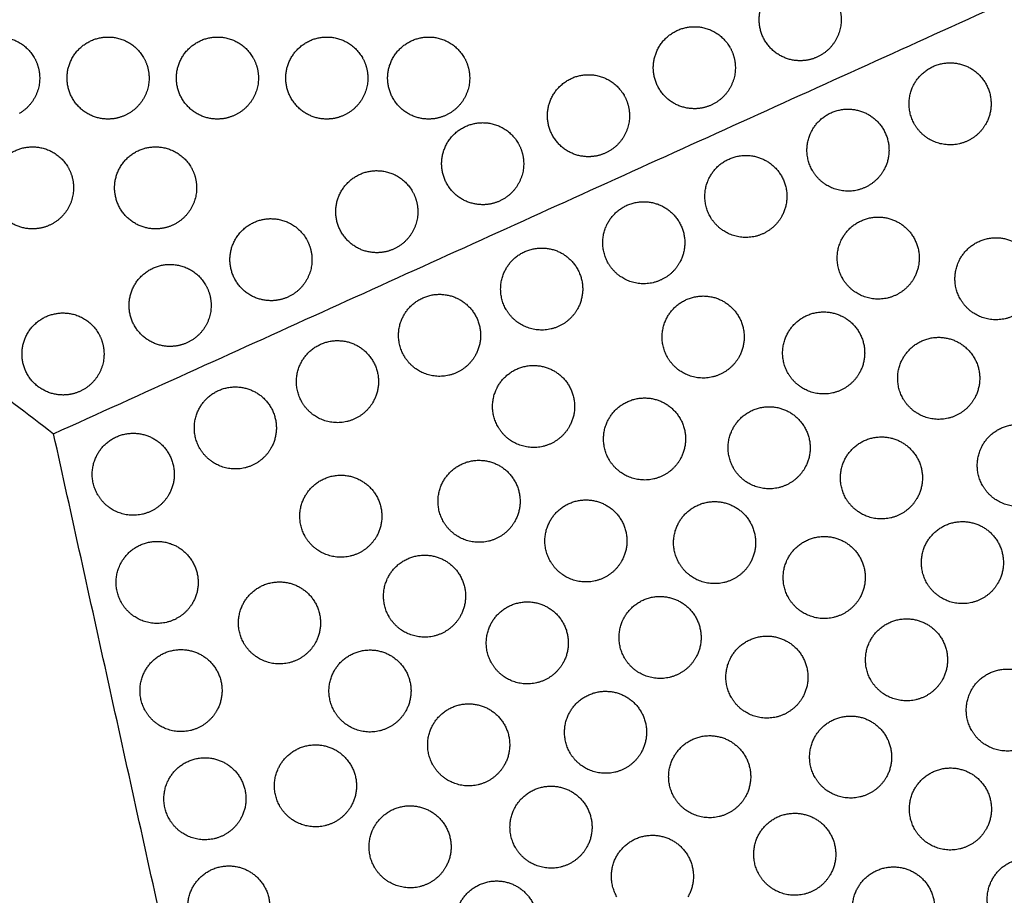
# Model space of a CAD drawing. Header units: millimetres. Extents: x -125 to 375, y 0 to 433.
# Tile 7 of 45: x -35 to 37, y 112 to 176. Entities that reach past the tile are written whole.
import ezdxf

# ---------------------------------------------------------------- set-up
doc = ezdxf.new("R2010")
doc.units = ezdxf.units.MM
doc.layers.add('Layer 01', color=18, linetype='Continuous', true_color=0x000000)

msp = doc.modelspace()

# ---------------------------------------------------------------- linework, layer by layer
at = {"layer": 'Layer 01'}
for points in [[(-125, 216.506), (-62.5, 108.253), (0, 0)], [(0, 0, 76), (-62.5, 108.253, 76), (-125, 216.506, 76)], [(-125, 216.506, 76), (-78.547, 180.9, 81.5), (-32.095, 145.293, 87)], [(-32.095, 145.293, 87), (46.453, 180.9, 81.5), (125, 216.506, 76)], [(125, 216.506, 76), (62.5, 108.253, 76), (0, 0, 76)], [(0, 0, 76), (-16.047, 72.647, 81.5), (-32.095, 145.293, 87)]]:
    msp.add_open_spline(points, degree=2, dxfattribs=at)
at = {"layer": 'Layer 01', "extrusion": (-1.00874e-14, -0.152655, -0.988279)}
msp.add_rational_spline([(22.513, 172.57, 82.787), (19.513, 172.57, 82.787), (19.513, 175.57, 82.323), (19.513, 178.57, 81.86), (22.513, 178.57, 81.86), (24.245, 178.57, 81.86), (25.111, 177.07, 82.092)], [1, 0.707106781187, 1, 0.707106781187, 1, 0.807007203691, 0.868347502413], degree=2, knots=[0, 0, 0, 6.035579, 6.035579, 12.071157, 12.071157, 16.048112, 16.048112, 16.048112], dxfattribs=at)
at = {"layer": 'Layer 01', "extrusion": (2.9351e-15, -0.152655, -0.988279)}
msp.add_rational_spline([(25.111, 177.07, 82.092), (25.513, 176.374, 82.199), (25.513, 175.57, 82.323), (25.513, 173.838, 82.591), (24.013, 172.972, 82.725)], [0.868347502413, 0.900099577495, 1, 0.807007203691, 0.868347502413], degree=2, knots=[16.048112, 16.048112, 16.048112, 18.106736, 18.106736, 21.596537, 21.596537, 21.596537], dxfattribs=at)
at = {"layer": 'Layer 01', "extrusion": (-3.75778e-15, -0.152655, -0.988279)}
msp.add_rational_spline([(14.771, 169.061, 83.329), (11.771, 169.061, 83.329), (11.771, 172.061, 82.865), (11.771, 175.061, 82.402), (14.771, 175.061, 82.402), (16.503, 175.061, 82.402), (17.369, 173.561, 82.634)], [1, 0.707106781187, 1, 0.707106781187, 1, 0.807007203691, 0.868347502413], degree=2, knots=[0, 0, 0, 6.035579, 6.035579, 12.071157, 12.071157, 16.048112, 16.048112, 16.048112], dxfattribs=at)
at = {"layer": 'Layer 01', "extrusion": (2.00998e-15, -0.152655, -0.988279)}
for points in [[(-36.111, 168.305, 83.445), (-39.111, 168.305, 83.445), (-39.111, 171.305, 82.982), (-39.111, 174.305, 82.519), (-36.111, 174.305, 82.519), (-34.379, 174.305, 82.519), (-33.513, 172.805, 82.75)], [(-20.111, 168.305, 83.445), (-23.111, 168.305, 83.445), (-23.111, 171.305, 82.982), (-23.111, 174.305, 82.519), (-20.111, 174.305, 82.519), (-18.379, 174.305, 82.519), (-17.513, 172.805, 82.75)]]:
    msp.add_rational_spline(points, [1, 0.707106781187, 1, 0.707106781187, 1, 0.807007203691, 0.868347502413], degree=2, knots=[0, 0, 0, 6.035579, 6.035579, 12.071157, 12.071157, 16.048112, 16.048112, 16.048112], dxfattribs=at)
at = {"layer": 'Layer 01', "extrusion": (-2.7515e-15, 0.152655, 0.988279)}
msp.add_rational_spline([(-28.111, 168.305, 83.445), (-31.111, 168.305, 83.445), (-31.111, 171.305, 82.982), (-31.111, 174.305, 82.519), (-28.111, 174.305, 82.519), (-26.379, 174.305, 82.519), (-25.513, 172.805, 82.75)], [1, 0.707106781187, 1, 0.707106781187, 1, 0.807007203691, 0.868347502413], degree=2, knots=[0, 0, 0, 6.035579, 6.035579, 12.071157, 12.071157, 16.048112, 16.048112, 16.048112], dxfattribs=at)
at = {"layer": 'Layer 01', "extrusion": (8.73903e-17, -0.152655, -0.988279)}
msp.add_rational_spline([(-12.111, 168.305, 83.445), (-15.111, 168.305, 83.445), (-15.111, 171.305, 82.982), (-15.111, 174.305, 82.519), (-12.111, 174.305, 82.519), (-10.379, 174.305, 82.519), (-9.513, 172.805, 82.75)], [1, 0.707106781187, 1, 0.707106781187, 1, 0.807007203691, 0.868347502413], degree=2, knots=[0, 0, 0, 6.035579, 6.035579, 12.071157, 12.071157, 16.048112, 16.048112, 16.048112], dxfattribs=at)
at = {"layer": 'Layer 01', "extrusion": (-2.49062e-15, -0.152655, -0.988279)}
msp.add_rational_spline([(-4.661, 168.305, 83.445), (-7.661, 168.305, 83.445), (-7.661, 171.305, 82.982), (-7.661, 174.305, 82.519), (-4.661, 174.305, 82.519), (-2.929, 174.305, 82.519), (-2.063, 172.805, 82.75)], [1, 0.707106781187, 1, 0.707106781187, 1, 0.807007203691, 0.868347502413], degree=2, knots=[0, 0, 0, 6.035579, 6.035579, 12.071157, 12.071157, 16.048112, 16.048112, 16.048112], dxfattribs=at)
at = {"layer": 'Layer 01', "extrusion": (3.85786e-14, -0.152655, -0.988279)}
msp.add_rational_spline([(17.369, 173.561, 82.634), (17.771, 172.865, 82.741), (17.771, 172.061, 82.865), (17.771, 170.329, 83.133), (16.271, 169.463, 83.267)], [0.868347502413, 0.900099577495, 1, 0.807007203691, 0.868347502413], degree=2, knots=[16.048112, 16.048112, 16.048112, 18.106736, 18.106736, 21.596537, 21.596537, 21.596537], dxfattribs=at)
at = {"layer": 'Layer 01', "extrusion": (-7.94013e-14, -0.152655, -0.988279)}
msp.add_rational_spline([(24.013, 172.972, 82.725), (23.317, 172.57, 82.787), (22.513, 172.57, 82.787)], [0.868347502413, 0.900099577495, 1], degree=2, dxfattribs=at)
at = {"layer": 'Layer 01', "extrusion": (-3.98456e-14, -0.152655, -0.988279)}
msp.add_rational_spline([(-33.513, 172.805, 82.75), (-33.111, 172.109, 82.858), (-33.111, 171.305, 82.982), (-33.111, 169.573, 83.25), (-34.611, 168.707, 83.383)], [0.868347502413, 0.900099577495, 1, 0.807007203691, 0.868347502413], degree=2, knots=[16.048112, 16.048112, 16.048112, 18.106736, 18.106736, 21.596537, 21.596537, 21.596537], dxfattribs=at)
at = {"layer": 'Layer 01', "extrusion": (-2.56346e-14, -0.152655, -0.988279)}
msp.add_rational_spline([(-25.513, 172.805, 82.75), (-25.111, 172.109, 82.858), (-25.111, 171.305, 82.982), (-25.111, 169.573, 83.25), (-26.611, 168.707, 83.383)], [0.868347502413, 0.900099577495, 1, 0.807007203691, 0.868347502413], degree=2, knots=[16.048112, 16.048112, 16.048112, 18.106736, 18.106736, 21.596537, 21.596537, 21.596537], dxfattribs=at)
at = {"layer": 'Layer 01', "extrusion": (-4.27384e-14, -0.152655, -0.988279)}
msp.add_rational_spline([(-17.513, 172.805, 82.75), (-17.111, 172.109, 82.858), (-17.111, 171.305, 82.982), (-17.111, 169.573, 83.25), (-18.611, 168.707, 83.383)], [0.868347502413, 0.900099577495, 1, 0.807007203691, 0.868347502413], degree=2, knots=[16.048112, 16.048112, 16.048112, 18.106736, 18.106736, 21.596537, 21.596537, 21.596537], dxfattribs=at)
at = {"layer": 'Layer 01', "extrusion": (-7.34409e-14, -0.152655, -0.988279)}
msp.add_rational_spline([(-9.513, 172.805, 82.75), (-9.111, 172.109, 82.858), (-9.111, 171.305, 82.982), (-9.111, 169.573, 83.25), (-10.611, 168.707, 83.383)], [0.868347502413, 0.900099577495, 1, 0.807007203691, 0.868347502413], degree=2, knots=[16.048112, 16.048112, 16.048112, 18.106736, 18.106736, 21.596537, 21.596537, 21.596537], dxfattribs=at)
at = {"layer": 'Layer 01', "extrusion": (-2.33963e-14, -0.152655, -0.988279)}
msp.add_rational_spline([(-2.063, 172.805, 82.75), (-1.661, 172.109, 82.858), (-1.661, 171.305, 82.982), (-1.661, 169.573, 83.25), (-3.161, 168.707, 83.383)], [0.868347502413, 0.900099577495, 1, 0.807007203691, 0.868347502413], degree=2, knots=[16.048112, 16.048112, 16.048112, 18.106736, 18.106736, 21.596537, 21.596537, 21.596537], dxfattribs=at)
at = {"layer": 'Layer 01', "extrusion": (0.09428, -0.054433, 0.994056)}
for points in [[(30.88, 167.919, 82.266), (30.014, 169.419, 82.43), (30.88, 170.919, 82.43), (32.38, 173.517, 82.43), (34.978, 172.017, 82.102), (37.576, 170.517, 81.773), (36.076, 167.919, 81.773)], [(23.412, 164.533, 82.789), (22.546, 166.033, 82.953), (23.412, 167.533, 82.953), (24.912, 170.131, 82.953), (27.51, 168.631, 82.625), (30.108, 167.131, 82.296), (28.608, 164.533, 82.296)], [(15.943, 161.148, 83.312), (15.077, 162.648, 83.476), (15.943, 164.148, 83.476), (17.443, 166.746, 83.476), (20.041, 165.246, 83.148), (22.64, 163.746, 82.819), (21.14, 161.148, 82.819)], [(8.475, 157.762, 83.835), (7.609, 159.262, 83.999), (8.475, 160.762, 83.999), (9.975, 163.36, 83.999), (12.573, 161.86, 83.671), (15.171, 160.36, 83.342), (13.671, 157.762, 83.342)], [(25.621, 156.639, 82.147), (24.755, 158.139, 82.312), (25.621, 159.639, 82.312), (27.121, 162.237, 82.312), (29.719, 160.737, 81.983), (32.317, 159.237, 81.654), (30.817, 156.639, 81.654)], [(34.235, 155.128, 81.248), (33.369, 156.628, 81.412), (34.235, 158.128, 81.412), (35.735, 160.726, 81.412), (38.333, 159.226, 81.083), (40.931, 157.726, 80.755), (39.431, 155.128, 80.755)], [(1.006, 154.377, 84.358), (0.14, 155.877, 84.522), (1.006, 157.377, 84.522), (2.506, 159.975, 84.522), (5.105, 158.475, 84.194), (7.703, 156.975, 83.865), (6.203, 154.377, 83.865)], [(-6.462, 150.991, 84.881), (-7.328, 152.491, 85.045), (-6.462, 153.991, 85.045), (-4.962, 156.589, 85.045), (-2.364, 155.089, 84.717), (0.234, 153.589, 84.388), (-1.266, 150.991, 84.388)], [(12.818, 150.868, 83.046), (11.952, 152.368, 83.21), (12.818, 153.868, 83.21), (14.318, 156.466, 83.21), (16.916, 154.966, 82.881), (19.515, 153.466, 82.553), (18.015, 150.868, 82.553)], [(21.632, 149.704, 82.146), (20.766, 151.204, 82.31), (21.632, 152.704, 82.31), (23.132, 155.302, 82.31), (25.73, 153.802, 81.982), (28.328, 152.302, 81.653), (26.828, 149.704, 81.653)], [(-13.93, 147.605, 85.404), (-14.797, 149.105, 85.568), (-13.93, 150.605, 85.568), (-12.43, 153.204, 85.568), (-9.832, 151.704, 85.24), (-7.234, 150.204, 84.911), (-8.734, 147.605, 84.911)], [(30.047, 147.847, 81.246), (29.181, 149.347, 81.41), (30.047, 150.847, 81.41), (31.547, 153.445, 81.41), (34.145, 151.945, 81.082), (36.743, 150.445, 80.753), (35.243, 147.847, 80.753)], [(0.415, 145.79, 83.944), (-0.451, 147.29, 84.108), (0.415, 148.79, 84.108), (1.915, 151.388, 84.108), (4.513, 149.888, 83.78), (7.111, 148.388, 83.451), (5.611, 145.79, 83.451)], [(-21.399, 144.22, 85.927), (-22.265, 145.72, 86.091), (-21.399, 147.22, 86.091), (-19.899, 149.818, 86.091), (-17.301, 148.318, 85.763), (-14.703, 146.818, 85.434), (-16.203, 144.22, 85.434)], [(8.531, 143.413, 83.044), (7.665, 144.913, 83.208), (8.531, 146.413, 83.208), (10.031, 149.011, 83.208), (12.629, 147.511, 82.88), (15.227, 146.011, 82.551), (13.727, 143.413, 82.551)], [(17.644, 142.769, 82.144), (16.778, 144.269, 82.309), (17.644, 145.769, 82.309), (19.144, 148.367, 82.309), (21.742, 146.867, 81.98), (24.34, 145.367, 81.652), (22.84, 142.769, 81.652)], [(35.869, 141.482, 80.345), (35.003, 142.982, 80.51), (35.869, 144.482, 80.51), (37.369, 147.08, 80.51), (39.967, 145.58, 80.181), (42.565, 144.08, 79.852), (41.065, 141.482, 79.852)], [(-28.867, 140.834, 86.45), (-29.733, 142.334, 86.614), (-28.867, 143.834, 86.614), (-27.367, 146.432, 86.614), (-24.769, 144.932, 86.285), (-22.171, 143.432, 85.957), (-23.671, 140.834, 85.957)], [(25.859, 140.565, 81.245), (24.993, 142.065, 81.409), (25.859, 143.565, 81.409), (27.359, 146.163, 81.409), (29.957, 144.663, 81.08), (32.555, 143.163, 80.752), (31.055, 140.565, 80.752)], [(-3.574, 138.856, 83.942), (-4.44, 140.356, 84.107), (-3.574, 141.856, 84.107), (-2.074, 144.454, 84.107), (0.525, 142.954, 83.778), (3.123, 141.454, 83.45), (1.623, 138.856, 83.45)], [(-13.683, 137.766, 84.842), (-14.55, 139.266, 85.006), (-13.683, 140.766, 85.006), (-12.183, 143.364, 85.006), (-9.585, 141.864, 84.677), (-6.987, 140.364, 84.349), (-8.487, 137.766, 84.349)], [(4.243, 135.958, 83.042), (3.377, 137.458, 83.207), (4.243, 138.958, 83.207), (5.743, 141.556, 83.207), (8.341, 140.056, 82.878), (10.939, 138.556, 82.55), (9.439, 135.958, 82.55)], [(13.655, 135.834, 82.143), (12.789, 137.334, 82.307), (13.655, 138.834, 82.307), (15.155, 141.432, 82.307), (17.753, 139.932, 81.979), (20.351, 138.432, 81.65), (18.851, 135.834, 81.65)], [(31.781, 134.374, 80.344), (30.915, 135.874, 80.508), (31.781, 137.374, 80.508), (33.281, 139.972, 80.508), (35.879, 138.472, 80.18), (38.477, 136.972, 79.851), (36.977, 134.374, 79.851)], [(21.671, 133.284, 81.243), (20.805, 134.784, 81.407), (21.671, 136.284, 81.407), (23.171, 138.882, 81.407), (25.769, 137.382, 81.079), (28.367, 135.882, 80.75), (26.867, 133.284, 80.75)], [(-27.12, 132.925, 85.851), (-27.986, 134.425, 86.015), (-27.12, 135.925, 86.015), (-25.62, 138.523, 86.015), (-23.022, 137.023, 85.687), (-20.424, 135.523, 85.358), (-21.924, 132.925, 85.358)], [(-7.562, 131.921, 83.941), (-8.428, 133.421, 84.105), (-7.562, 134.921, 84.105), (-6.062, 137.519, 84.105), (-3.464, 136.019, 83.777), (-0.866, 134.519, 83.448), (-2.366, 131.921, 83.448)], [(-18.171, 129.964, 84.84), (-19.037, 131.464, 85.004), (-18.171, 132.964, 85.004), (-16.671, 135.562, 85.004), (-14.072, 134.062, 84.676), (-11.474, 132.562, 84.347), (-12.974, 129.964, 84.347)], [(9.667, 128.9, 82.142), (8.8, 130.4, 82.306), (9.667, 131.9, 82.306), (11.167, 134.498, 82.306), (13.765, 132.998, 81.977), (16.363, 131.498, 81.649), (14.863, 128.9, 81.649)], [(-0.045, 128.503, 83.041), (-0.911, 130.003, 83.205), (-0.045, 131.503, 83.205), (1.455, 134.101, 83.205), (4.053, 132.601, 82.877), (6.652, 131.101, 82.548), (5.152, 128.503, 82.548)], [(27.693, 127.265, 80.342), (26.827, 128.765, 80.507), (27.693, 130.265, 80.507), (29.193, 132.863, 80.507), (31.791, 131.363, 80.178), (34.389, 129.863, 79.85), (32.889, 127.265, 79.85)], [(17.483, 126.002, 81.241), (16.617, 127.502, 81.406), (17.483, 129.002, 81.406), (18.983, 131.6, 81.406), (21.581, 130.1, 81.077), (24.179, 128.6, 80.749), (22.679, 126.002, 80.749)], [(-25.373, 125.016, 85.252), (-26.239, 126.516, 85.416), (-25.373, 128.016, 85.416), (-23.873, 130.614, 85.416), (-21.275, 129.114, 85.088), (-18.677, 127.614, 84.759), (-20.177, 125.016, 84.759)], [(-11.551, 124.986, 83.94), (-12.417, 126.486, 84.104), (-11.551, 127.986, 84.104), (-10.051, 130.584, 84.104), (-7.452, 129.084, 83.775), (-4.854, 127.584, 83.447), (-6.354, 124.986, 83.447)], [(35.063, 123.592, 79.442), (34.197, 125.092, 79.606), (35.063, 126.592, 79.606), (36.563, 129.19, 79.606), (39.161, 127.69, 79.278), (41.759, 126.19, 78.949), (40.259, 123.592, 78.949)], [(5.678, 121.965, 82.14), (4.812, 123.465, 82.304), (5.678, 124.965, 82.304), (7.178, 127.563, 82.304), (9.776, 126.063, 81.976), (12.374, 124.563, 81.647), (10.874, 121.965, 81.647)], [(-4.332, 121.048, 83.039), (-5.198, 122.548, 83.204), (-4.332, 124.048, 83.204), (-2.832, 126.646, 83.204), (-0.234, 125.146, 82.875), (2.364, 123.646, 82.546), (0.864, 121.048, 82.546)], [(23.605, 120.157, 80.341), (22.738, 121.657, 80.505), (23.605, 123.157, 80.505), (25.105, 125.755, 80.505), (27.703, 124.255, 80.177), (30.301, 122.755, 79.848), (28.801, 120.157, 79.848)], [(13.295, 118.72, 81.24), (12.429, 120.22, 81.404), (13.295, 121.72, 81.404), (14.795, 124.319, 81.404), (17.393, 122.819, 81.076), (19.991, 121.319, 80.747), (18.491, 118.72, 80.747)], [(-15.539, 118.051, 83.938), (-16.405, 119.551, 84.102), (-15.539, 121.051, 84.102), (-14.039, 123.649, 84.102), (-11.441, 122.149, 83.774), (-8.843, 120.649, 83.445), (-10.343, 118.051, 83.445)], [(-23.626, 117.106, 84.653), (-24.492, 118.606, 84.818), (-23.626, 120.106, 84.818), (-22.126, 122.704, 84.818), (-19.528, 121.204, 84.489), (-16.93, 119.704, 84.161), (-18.43, 117.106, 84.161)], [(30.903, 116.358, 79.441), (30.037, 117.858, 79.605), (30.903, 119.358, 79.605), (32.403, 121.956, 79.605), (35.001, 120.456, 79.276), (37.599, 118.956, 78.948), (36.099, 116.358, 78.948)], [(1.689, 115.03, 82.139), (0.823, 116.53, 82.303), (1.689, 118.03, 82.303), (3.189, 120.628, 82.303), (5.788, 119.128, 81.974), (8.386, 117.628, 81.646), (6.886, 115.03, 81.646)], [(-8.62, 113.593, 83.038), (-9.486, 115.093, 83.202), (-8.62, 116.593, 83.202), (-7.12, 119.191, 83.202), (-4.522, 117.691, 82.873), (-1.924, 116.191, 82.545), (-3.424, 113.593, 82.545)], [(19.516, 113.049, 80.339), (18.65, 114.549, 80.504), (19.516, 116.049, 80.504), (21.016, 118.647, 80.504), (23.614, 117.147, 80.175), (26.212, 115.647, 79.847), (24.712, 113.049, 79.847)], [(9.107, 111.439, 81.238), (8.241, 112.939, 81.403), (9.107, 114.439, 81.403), (10.607, 117.037, 81.403), (13.205, 115.537, 81.074), (15.803, 114.037, 80.746), (14.303, 111.439, 80.746)], [(36.595, 109.768, 78.54), (35.729, 111.268, 78.704), (36.595, 112.768, 78.704), (38.095, 115.366, 78.704), (40.693, 113.866, 78.376), (43.291, 112.366, 78.047), (41.791, 109.768, 78.047)], [(-21.879, 109.197, 84.055), (-22.745, 110.697, 84.219), (-21.879, 112.197, 84.219), (-20.379, 114.795, 84.219), (-17.781, 113.295, 83.89), (-15.183, 111.795, 83.562), (-16.683, 109.197, 83.562)], [(26.742, 109.124, 79.439), (25.876, 110.624, 79.603), (26.742, 112.124, 79.603), (28.242, 114.722, 79.603), (30.84, 113.222, 79.275), (33.438, 111.722, 78.946), (31.938, 109.124, 78.946)], [(-2.299, 108.095, 82.137), (-3.165, 109.595, 82.301), (-2.299, 111.095, 82.301), (-0.799, 113.693, 82.301), (1.799, 112.193, 81.973), (4.397, 110.693, 81.644), (2.897, 108.095, 81.644)]]:
    msp.add_rational_spline(points, [0.868347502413, 0.807007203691, 1, 0.707106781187, 1, 0.707106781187, 1], degree=2, knots=[5.529659, 5.529659, 5.529659, 9.49499, 9.49499, 15.512927, 15.512927, 21.530864, 21.530864, 21.530864], dxfattribs=at)
at = {"layer": 'Layer 01', "extrusion": (-3.93257e-15, -0.152655, -0.988279)}
msp.add_rational_spline([(7.029, 165.551, 83.871), (4.029, 165.551, 83.871), (4.029, 168.551, 83.407), (4.029, 171.551, 82.944), (7.029, 171.551, 82.944), (8.761, 171.551, 82.944), (9.627, 170.051, 83.176)], [1, 0.707106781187, 1, 0.707106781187, 1, 0.807007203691, 0.868347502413], degree=2, knots=[0, 0, 0, 6.035579, 6.035579, 12.071157, 12.071157, 16.048112, 16.048112, 16.048112], dxfattribs=at)
at = {"layer": 'Layer 01', "extrusion": (2.01234e-14, -0.152655, -0.988279)}
msp.add_rational_spline([(9.627, 170.051, 83.176), (10.029, 169.355, 83.283), (10.029, 168.551, 83.407), (10.029, 166.819, 83.675), (8.529, 165.953, 83.809)], [0.868347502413, 0.900099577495, 1, 0.807007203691, 0.868347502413], degree=2, knots=[16.048112, 16.048112, 16.048112, 18.106736, 18.106736, 21.596537, 21.596537, 21.596537], dxfattribs=at)
at = {"layer": 'Layer 01', "extrusion": (-5.67895e-15, -0.152655, -0.988279)}
msp.add_rational_spline([(16.271, 169.463, 83.267), (15.575, 169.061, 83.329), (14.771, 169.061, 83.329)], [0.868347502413, 0.900099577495, 1], degree=2, dxfattribs=at)
at = {"layer": 'Layer 01', "extrusion": (4.70166e-14, -0.152655, -0.988279)}
for points in [[(-26.611, 168.707, 83.383), (-27.307, 168.305, 83.445), (-28.111, 168.305, 83.445)], [(-18.611, 168.707, 83.383), (-19.307, 168.305, 83.445), (-20.111, 168.305, 83.445)]]:
    msp.add_rational_spline(points, [0.868347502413, 0.900099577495, 1], degree=2, dxfattribs=at)
at = {"layer": 'Layer 01', "extrusion": (8.06803e-14, -0.152655, -0.988279)}
msp.add_rational_spline([(-10.611, 168.707, 83.383), (-11.307, 168.305, 83.445), (-12.111, 168.305, 83.445)], [0.868347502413, 0.900099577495, 1], degree=2, dxfattribs=at)
at = {"layer": 'Layer 01', "extrusion": (1.13065e-13, -0.152655, -0.988279)}
msp.add_rational_spline([(-3.161, 168.707, 83.383), (-3.857, 168.305, 83.445), (-4.661, 168.305, 83.445)], [0.868347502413, 0.900099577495, 1], degree=2, dxfattribs=at)
at = {"layer": 'Layer 01', "extrusion": (-5.63668e-15, -0.152655, -0.988279)}
msp.add_rational_spline([(-0.712, 162.042, 84.413), (-3.712, 162.042, 84.413), (-3.712, 165.042, 83.949), (-3.712, 168.042, 83.486), (-0.712, 168.042, 83.486), (1.02, 168.042, 83.486), (1.886, 166.542, 83.718)], [1, 0.707106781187, 1, 0.707106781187, 1, 0.807007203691, 0.868347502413], degree=2, knots=[0, 0, 0, 6.035579, 6.035579, 12.071157, 12.071157, 16.048112, 16.048112, 16.048112], dxfattribs=at)
at = {"layer": 'Layer 01', "extrusion": (-0.09428, 0.054433, -0.994056)}
for points in [[(34.978, 166.821, 81.817), (33.478, 165.955, 81.912), (31.978, 166.821, 82.102), (31.282, 167.223, 82.19), (30.88, 167.919, 82.266)], [(27.51, 163.435, 82.34), (26.01, 162.569, 82.435), (24.51, 163.435, 82.625), (23.814, 163.837, 82.713), (23.412, 164.533, 82.789)], [(20.041, 160.05, 82.863), (18.541, 159.184, 82.958), (17.041, 160.05, 83.148), (16.345, 160.452, 83.236), (15.943, 161.148, 83.312)], [(12.573, 156.664, 83.386), (11.073, 155.798, 83.481), (9.573, 156.664, 83.671), (8.877, 157.066, 83.759), (8.475, 157.762, 83.835)], [(29.719, 155.541, 81.699), (28.219, 154.675, 81.793), (26.719, 155.541, 81.983), (26.023, 155.943, 82.071), (25.621, 156.639, 82.147)], [(38.333, 154.03, 80.799), (36.833, 153.164, 80.894), (35.333, 154.03, 81.083), (34.637, 154.432, 81.171), (34.235, 155.128, 81.248)], [(5.105, 153.279, 83.909), (3.605, 152.412, 84.004), (2.105, 153.279, 84.194), (1.408, 153.68, 84.282), (1.006, 154.377, 84.358)], [(-2.364, 149.893, 84.432), (-3.864, 149.027, 84.527), (-5.364, 149.893, 84.717), (-6.06, 150.295, 84.805), (-6.462, 150.991, 84.881)], [(16.916, 149.77, 82.597), (15.416, 148.904, 82.692), (13.916, 149.77, 82.881), (13.22, 150.172, 82.969), (12.818, 150.868, 83.046)], [(25.73, 148.606, 81.697), (24.23, 147.74, 81.792), (22.73, 148.606, 81.982), (22.034, 149.008, 82.07), (21.632, 149.704, 82.146)], [(34.145, 146.749, 80.797), (32.645, 145.883, 80.892), (31.145, 146.749, 81.082), (30.449, 147.151, 81.17), (30.047, 147.847, 81.246)], [(-9.832, 146.507, 84.955), (-11.332, 145.641, 85.05), (-12.832, 146.507, 85.24), (-13.529, 146.909, 85.328), (-13.93, 147.605, 85.404)], [(4.513, 144.692, 83.495), (3.013, 143.826, 83.59), (1.513, 144.692, 83.78), (0.817, 145.094, 83.868), (0.415, 145.79, 83.944)], [(-17.301, 143.122, 85.478), (-18.801, 142.256, 85.573), (-20.301, 143.122, 85.763), (-20.997, 143.524, 85.851), (-21.399, 144.22, 85.927)], [(12.629, 142.315, 82.595), (11.129, 141.449, 82.69), (9.629, 142.315, 82.88), (8.933, 142.717, 82.968), (8.531, 143.413, 83.044)], [(21.742, 141.671, 81.696), (20.242, 140.805, 81.79), (18.742, 141.671, 81.98), (18.045, 142.073, 82.068), (17.644, 142.769, 82.144)], [(39.967, 140.384, 79.897), (38.467, 139.518, 79.991), (36.967, 140.384, 80.181), (36.271, 140.786, 80.269), (35.869, 141.482, 80.345)], [(-24.769, 139.736, 86.001), (-26.269, 138.87, 86.096), (-27.769, 139.736, 86.285), (-28.465, 140.138, 86.374), (-28.867, 140.834, 86.45)], [(29.957, 139.467, 80.796), (28.457, 138.601, 80.891), (26.957, 139.467, 81.08), (26.261, 139.869, 81.168), (25.859, 140.565, 81.245)], [(0.525, 137.758, 83.494), (-0.975, 136.891, 83.588), (-2.475, 137.758, 83.778), (-3.172, 138.159, 83.866), (-3.574, 138.856, 83.942)], [(-9.585, 136.668, 84.393), (-11.085, 135.802, 84.488), (-12.585, 136.668, 84.677), (-13.282, 137.069, 84.765), (-13.683, 137.766, 84.842)], [(8.341, 134.86, 82.594), (6.841, 133.994, 82.688), (5.341, 134.86, 82.878), (4.645, 135.262, 82.966), (4.243, 135.958, 83.042)], [(17.753, 134.736, 81.694), (16.253, 133.87, 81.789), (14.753, 134.736, 81.979), (14.057, 135.138, 82.067), (13.655, 135.834, 82.143)], [(35.879, 133.275, 79.895), (34.379, 132.409, 79.99), (32.879, 133.275, 80.18), (32.183, 133.677, 80.268), (31.781, 134.374, 80.344)], [(25.769, 132.186, 80.794), (24.269, 131.319, 80.889), (22.769, 132.186, 81.079), (22.073, 132.587, 81.167), (21.671, 133.284, 81.243)], [(-23.022, 131.827, 85.402), (-24.522, 130.961, 85.497), (-26.022, 131.827, 85.687), (-26.718, 132.229, 85.775), (-27.12, 132.925, 85.851)], [(-3.464, 130.823, 83.492), (-4.964, 129.957, 83.587), (-6.464, 130.823, 83.777), (-7.16, 131.225, 83.865), (-7.562, 131.921, 83.941)], [(-14.072, 128.866, 84.391), (-15.572, 128, 84.486), (-17.072, 128.866, 84.676), (-17.769, 129.268, 84.764), (-18.171, 129.964, 84.84)], [(4.053, 127.405, 82.592), (2.553, 126.539, 82.687), (1.053, 127.405, 82.877), (0.357, 127.807, 82.965), (-0.045, 128.503, 83.041)], [(13.765, 127.802, 81.693), (12.265, 126.935, 81.788), (10.765, 127.802, 81.977), (10.068, 128.203, 82.065), (9.667, 128.9, 82.142)], [(31.791, 126.167, 79.894), (30.291, 125.301, 79.988), (28.791, 126.167, 80.178), (28.095, 126.569, 80.266), (27.693, 127.265, 80.342)], [(21.581, 124.904, 80.793), (20.081, 124.038, 80.888), (18.581, 124.904, 81.077), (17.885, 125.306, 81.165), (17.483, 126.002, 81.241)], [(-21.275, 123.918, 84.803), (-22.775, 123.052, 84.898), (-24.275, 123.918, 85.088), (-24.971, 124.32, 85.176), (-25.373, 125.016, 85.252)], [(-7.452, 123.888, 83.491), (-8.952, 123.022, 83.586), (-10.452, 123.888, 83.775), (-11.149, 124.29, 83.863), (-11.551, 124.986, 83.94)], [(39.161, 122.494, 78.993), (37.661, 121.628, 79.088), (36.161, 122.494, 79.278), (35.465, 122.896, 79.366), (35.063, 123.592, 79.442)], [(9.776, 120.867, 81.691), (8.276, 120.001, 81.786), (6.776, 120.867, 81.976), (6.08, 121.269, 82.064), (5.678, 121.965, 82.14)], [(-0.234, 119.95, 82.59), (-1.734, 119.084, 82.685), (-3.234, 119.95, 82.875), (-3.93, 120.352, 82.963), (-4.332, 121.048, 83.039)], [(27.703, 119.059, 79.892), (26.203, 118.193, 79.987), (24.703, 119.059, 80.177), (24.006, 119.461, 80.265), (23.605, 120.157, 80.341)], [(17.393, 117.622, 80.791), (15.893, 116.756, 80.886), (14.393, 117.622, 81.076), (13.697, 118.024, 81.164), (13.295, 118.72, 81.24)], [(-11.441, 116.953, 83.489), (-12.941, 116.087, 83.584), (-14.441, 116.953, 83.774), (-15.137, 117.355, 83.862), (-15.539, 118.051, 83.938)], [(-19.528, 116.008, 84.205), (-21.028, 115.142, 84.299), (-22.528, 116.008, 84.489), (-23.224, 116.41, 84.577), (-23.626, 117.106, 84.653)], [(35.001, 115.26, 78.992), (33.501, 114.394, 79.087), (32.001, 115.26, 79.276), (31.305, 115.662, 79.364), (30.903, 116.358, 79.441)], [(5.788, 113.932, 81.69), (4.288, 113.066, 81.785), (2.788, 113.932, 81.974), (2.091, 114.334, 82.062), (1.689, 115.03, 82.139)], [(-4.522, 112.495, 82.589), (-6.022, 111.629, 82.684), (-7.522, 112.495, 82.873), (-8.218, 112.897, 82.961), (-8.62, 113.593, 83.038)], [(23.614, 111.951, 79.891), (22.114, 111.085, 79.985), (20.614, 111.951, 80.175), (19.918, 112.353, 80.263), (19.516, 113.049, 80.339)]]:
    msp.add_rational_spline(points, [0.868347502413, 0.807007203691, 1, 0.900099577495, 0.868347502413], degree=2, knots=[0, 0, 0, 3.477052, 3.477052, 5.529659, 5.529659, 5.529659], dxfattribs=at)
for points in [[(36.076, 167.919, 81.773), (35.675, 167.223, 81.773), (34.978, 166.821, 81.817)], [(28.608, 164.533, 82.296), (28.206, 163.837, 82.296), (27.51, 163.435, 82.34)], [(21.14, 161.148, 82.819), (20.738, 160.452, 82.819), (20.041, 160.05, 82.863)], [(13.671, 157.762, 83.342), (13.269, 157.066, 83.342), (12.573, 156.664, 83.386)], [(30.817, 156.639, 81.654), (30.415, 155.943, 81.654), (29.719, 155.541, 81.699)], [(6.203, 154.377, 83.865), (5.801, 153.68, 83.865), (5.105, 153.279, 83.909)], [(-1.266, 150.991, 84.388), (-1.668, 150.295, 84.388), (-2.364, 149.893, 84.432)], [(18.015, 150.868, 82.553), (17.613, 150.172, 82.553), (16.916, 149.77, 82.597)], [(26.828, 149.704, 81.653), (26.426, 149.008, 81.653), (25.73, 148.606, 81.697)], [(35.243, 147.847, 80.753), (34.841, 147.151, 80.753), (34.145, 146.749, 80.797)], [(-8.734, 147.605, 84.911), (-9.136, 146.909, 84.911), (-9.832, 146.507, 84.955)], [(5.611, 145.79, 83.451), (5.209, 145.094, 83.451), (4.513, 144.692, 83.495)], [(-16.203, 144.22, 85.434), (-16.605, 143.524, 85.434), (-17.301, 143.122, 85.478)], [(13.727, 143.413, 82.551), (13.325, 142.717, 82.551), (12.629, 142.315, 82.595)], [(22.84, 142.769, 81.652), (22.438, 142.073, 81.652), (21.742, 141.671, 81.696)], [(-23.671, 140.834, 85.957), (-24.073, 140.138, 85.957), (-24.769, 139.736, 86.001)], [(31.055, 140.565, 80.752), (30.653, 139.869, 80.752), (29.957, 139.467, 80.796)], [(1.623, 138.856, 83.45), (1.221, 138.159, 83.45), (0.525, 137.758, 83.494)], [(-8.487, 137.766, 84.349), (-8.889, 137.069, 84.349), (-9.585, 136.668, 84.393)], [(9.439, 135.958, 82.55), (9.037, 135.262, 82.55), (8.341, 134.86, 82.594)], [(18.851, 135.834, 81.65), (18.449, 135.138, 81.65), (17.753, 134.736, 81.694)], [(36.977, 134.374, 79.851), (36.575, 133.677, 79.851), (35.879, 133.275, 79.895)], [(26.867, 133.284, 80.75), (26.465, 132.587, 80.75), (25.769, 132.186, 80.794)], [(-21.924, 132.925, 85.358), (-22.326, 132.229, 85.358), (-23.022, 131.827, 85.402)], [(-2.366, 131.921, 83.448), (-2.768, 131.225, 83.448), (-3.464, 130.823, 83.492)], [(-12.974, 129.964, 84.347), (-13.376, 129.268, 84.347), (-14.072, 128.866, 84.391)], [(5.152, 128.503, 82.548), (4.75, 127.807, 82.548), (4.053, 127.405, 82.592)], [(14.863, 128.9, 81.649), (14.461, 128.203, 81.649), (13.765, 127.802, 81.693)], [(32.889, 127.265, 79.85), (32.487, 126.569, 79.85), (31.791, 126.167, 79.894)], [(22.679, 126.002, 80.749), (22.277, 125.306, 80.749), (21.581, 124.904, 80.793)], [(-20.177, 125.016, 84.759), (-20.579, 124.32, 84.759), (-21.275, 123.918, 84.803)], [(-6.354, 124.986, 83.447), (-6.756, 124.29, 83.447), (-7.452, 123.888, 83.491)], [(10.874, 121.965, 81.647), (10.472, 121.269, 81.647), (9.776, 120.867, 81.691)], [(0.864, 121.048, 82.546), (0.462, 120.352, 82.546), (-0.234, 119.95, 82.59)], [(28.801, 120.157, 79.848), (28.399, 119.461, 79.848), (27.703, 119.059, 79.892)], [(18.491, 118.72, 80.747), (18.089, 118.024, 80.747), (17.393, 117.622, 80.791)], [(-10.343, 118.051, 83.445), (-10.745, 117.355, 83.445), (-11.441, 116.953, 83.489)], [(-18.43, 117.106, 84.161), (-18.832, 116.41, 84.161), (-19.528, 116.008, 84.205)], [(36.099, 116.358, 78.948), (35.697, 115.662, 78.948), (35.001, 115.26, 78.992)], [(6.886, 115.03, 81.646), (6.484, 114.334, 81.646), (5.788, 113.932, 81.69)], [(-3.424, 113.593, 82.545), (-3.826, 112.897, 82.545), (-4.522, 112.495, 82.589)], [(24.712, 113.049, 79.847), (24.311, 112.353, 79.847), (23.614, 111.951, 79.891)]]:
    msp.add_rational_spline(points, [1, 0.900099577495, 0.868347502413], degree=2, dxfattribs=at)
at = {"layer": 'Layer 01', "extrusion": (-1.46544e-14, -0.152655, -0.988279)}
msp.add_rational_spline([(1.886, 166.542, 83.718), (2.288, 165.846, 83.825), (2.288, 165.042, 83.949), (2.288, 163.31, 84.217), (0.788, 162.444, 84.351)], [0.868347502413, 0.900099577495, 1, 0.807007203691, 0.868347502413], degree=2, knots=[16.048112, 16.048112, 16.048112, 18.106736, 18.106736, 21.596537, 21.596537, 21.596537], dxfattribs=at)
at = {"layer": 'Layer 01', "extrusion": (-3.80148e-15, -0.152655, -0.988279)}
msp.add_rational_spline([(-33.634, 160.275, 84.686), (-36.634, 160.275, 84.686), (-36.634, 163.275, 84.222), (-36.634, 166.275, 83.759), (-33.634, 166.275, 83.759), (-31.902, 166.275, 83.759), (-31.036, 164.775, 83.991)], [1, 0.707106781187, 1, 0.707106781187, 1, 0.807007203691, 0.868347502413], degree=2, knots=[0, 0, 0, 6.035579, 6.035579, 12.071157, 12.071157, 16.048112, 16.048112, 16.048112], dxfattribs=at)
at = {"layer": 'Layer 01', "extrusion": (1.70411e-15, -0.152655, -0.988279)}
msp.add_rational_spline([(-24.634, 160.275, 84.686), (-27.634, 160.275, 84.686), (-27.634, 163.275, 84.222), (-27.634, 166.275, 83.759), (-24.634, 166.275, 83.759), (-22.902, 166.275, 83.759), (-22.036, 164.775, 83.991)], [1, 0.707106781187, 1, 0.707106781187, 1, 0.807007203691, 0.868347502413], degree=2, knots=[0, 0, 0, 6.035579, 6.035579, 12.071157, 12.071157, 16.048112, 16.048112, 16.048112], dxfattribs=at)
at = {"layer": 'Layer 01', "extrusion": (-1.23554e-14, -0.152655, -0.988279)}
msp.add_rational_spline([(8.529, 165.953, 83.809), (7.833, 165.551, 83.871), (7.029, 165.551, 83.871)], [0.868347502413, 0.900099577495, 1], degree=2, dxfattribs=at)
at = {"layer": 'Layer 01', "extrusion": (4.60536e-14, -0.152655, -0.988279)}
msp.add_rational_spline([(-31.036, 164.775, 83.991), (-30.634, 164.078, 84.098), (-30.634, 163.275, 84.222), (-30.634, 161.543, 84.49), (-32.134, 160.677, 84.624)], [0.868347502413, 0.900099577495, 1, 0.807007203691, 0.868347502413], degree=2, knots=[16.048112, 16.048112, 16.048112, 18.106736, 18.106736, 21.596537, 21.596537, 21.596537], dxfattribs=at)
at = {"layer": 'Layer 01', "extrusion": (7.42221e-14, -0.152655, -0.988279)}
msp.add_rational_spline([(-22.036, 164.775, 83.991), (-21.634, 164.078, 84.098), (-21.634, 163.275, 84.222), (-21.634, 161.543, 84.49), (-23.134, 160.677, 84.624)], [0.868347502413, 0.900099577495, 1, 0.807007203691, 0.868347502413], degree=2, knots=[16.048112, 16.048112, 16.048112, 18.106736, 18.106736, 21.596537, 21.596537, 21.596537], dxfattribs=at)
at = {"layer": 'Layer 01', "extrusion": (6.07363e-15, -0.152655, -0.988279)}
msp.add_rational_spline([(-8.454, 158.533, 84.955), (-11.454, 158.533, 84.955), (-11.454, 161.533, 84.492), (-11.454, 164.533, 84.028), (-8.454, 164.533, 84.028), (-6.722, 164.533, 84.028), (-5.856, 163.033, 84.26)], [1, 0.707106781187, 1, 0.707106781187, 1, 0.807007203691, 0.868347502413], degree=2, knots=[0, 0, 0, 6.035579, 6.035579, 12.071157, 12.071157, 16.048112, 16.048112, 16.048112], dxfattribs=at)
at = {"layer": 'Layer 01', "extrusion": (-5.53235e-15, -0.152655, -0.988279)}
msp.add_rational_spline([(-5.856, 163.033, 84.26), (-5.454, 162.336, 84.367), (-5.454, 161.533, 84.492), (-5.454, 159.8, 84.759), (-6.954, 158.934, 84.893)], [0.868347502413, 0.900099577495, 1, 0.807007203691, 0.868347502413], degree=2, knots=[16.048112, 16.048112, 16.048112, 18.106736, 18.106736, 21.596537, 21.596537, 21.596537], dxfattribs=at)
at = {"layer": 'Layer 01', "extrusion": (-1.81671e-13, -0.152655, -0.988279)}
msp.add_rational_spline([(0.788, 162.444, 84.351), (0.092, 162.042, 84.413), (-0.712, 162.042, 84.413)], [0.868347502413, 0.900099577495, 1], degree=2, dxfattribs=at)
at = {"layer": 'Layer 01', "extrusion": (5.3693e-14, -0.152655, -0.988279)}
msp.add_rational_spline([(-32.134, 160.677, 84.624), (-32.83, 160.275, 84.686), (-33.634, 160.275, 84.686)], [0.868347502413, 0.900099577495, 1], degree=2, dxfattribs=at)
at = {"layer": 'Layer 01', "extrusion": (5.2414e-14, -0.152655, -0.988279)}
msp.add_rational_spline([(-23.134, 160.677, 84.624), (-23.83, 160.275, 84.686), (-24.634, 160.275, 84.686)], [0.868347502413, 0.900099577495, 1], degree=2, dxfattribs=at)
at = {"layer": 'Layer 01', "extrusion": (3.71842e-14, 0.152655, 0.988279)}
msp.add_rational_spline([(-16.196, 155.023, 85.497), (-19.196, 155.023, 85.497), (-19.196, 158.023, 85.034), (-19.196, 161.023, 84.57), (-16.196, 161.023, 84.57), (-14.464, 161.023, 84.57), (-13.598, 159.523, 84.802)], [1, 0.707106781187, 1, 0.707106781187, 1, 0.807007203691, 0.868347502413], degree=2, knots=[0, 0, 0, 6.035579, 6.035579, 12.071157, 12.071157, 16.048112, 16.048112, 16.048112], dxfattribs=at)
at = {"layer": 'Layer 01', "extrusion": (4.7405e-14, -0.152655, -0.988279)}
msp.add_rational_spline([(-13.598, 159.523, 84.802), (-13.196, 158.827, 84.909), (-13.196, 158.023, 85.034), (-13.196, 156.291, 85.301), (-14.696, 155.425, 85.435)], [0.868347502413, 0.900099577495, 1, 0.807007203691, 0.868347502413], degree=2, knots=[16.048112, 16.048112, 16.048112, 18.106736, 18.106736, 21.596537, 21.596537, 21.596537], dxfattribs=at)
at = {"layer": 'Layer 01', "extrusion": (-1.18462e-13, -0.152655, -0.988279)}
msp.add_rational_spline([(-6.954, 158.934, 84.893), (-7.65, 158.533, 84.955), (-8.454, 158.533, 84.955)], [0.868347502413, 0.900099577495, 1], degree=2, dxfattribs=at)
at = {"layer": 'Layer 01', "extrusion": (5.8604e-15, 0.152655, 0.988279)}
msp.add_rational_spline([(-23.573, 151.679, 86.014), (-26.573, 151.679, 86.014), (-26.573, 154.679, 85.55), (-26.573, 157.679, 85.087), (-23.573, 157.679, 85.087), (-21.841, 157.679, 85.087), (-20.975, 156.179, 85.319)], [1, 0.707106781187, 1, 0.707106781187, 1, 0.807007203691, 0.868347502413], degree=2, knots=[0, 0, 0, 6.035579, 6.035579, 12.071157, 12.071157, 16.048112, 16.048112, 16.048112], dxfattribs=at)
at = {"layer": 'Layer 01', "extrusion": (-1.9321e-14, -0.152655, -0.988279)}
msp.add_rational_spline([(-20.975, 156.179, 85.319), (-20.573, 155.483, 85.426), (-20.573, 154.679, 85.55), (-20.573, 152.947, 85.818), (-22.073, 152.081, 85.952)], [0.868347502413, 0.900099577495, 1, 0.807007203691, 0.868347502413], degree=2, knots=[16.048112, 16.048112, 16.048112, 18.106736, 18.106736, 21.596537, 21.596537, 21.596537], dxfattribs=at)
at = {"layer": 'Layer 01', "extrusion": (1.44171e-13, -0.152655, -0.988279)}
msp.add_rational_spline([(-14.696, 155.425, 85.435), (-15.392, 155.023, 85.497), (-16.196, 155.023, 85.497)], [0.868347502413, 0.900099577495, 1], degree=2, dxfattribs=at)
at = {"layer": 'Layer 01', "extrusion": (8.93205e-15, -0.152655, -0.988279)}
msp.add_rational_spline([(-31.406, 148.128, 86.562), (-34.406, 148.128, 86.562), (-34.406, 151.128, 86.099), (-34.406, 154.128, 85.635), (-31.406, 154.128, 85.635), (-29.674, 154.128, 85.635), (-28.808, 152.628, 85.867)], [1, 0.707106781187, 1, 0.707106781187, 1, 0.807007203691, 0.868347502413], degree=2, knots=[0, 0, 0, 6.035579, 6.035579, 12.071157, 12.071157, 16.048112, 16.048112, 16.048112], dxfattribs=at)
at = {"layer": 'Layer 01', "extrusion": (4.20838e-14, -0.152655, -0.988279)}
msp.add_rational_spline([(-28.808, 152.628, 85.867), (-28.406, 151.932, 85.975), (-28.406, 151.128, 86.099), (-28.406, 149.396, 86.366), (-29.906, 148.53, 86.5)], [0.868347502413, 0.900099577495, 1, 0.807007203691, 0.868347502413], degree=2, knots=[16.048112, 16.048112, 16.048112, 18.106736, 18.106736, 21.596537, 21.596537, 21.596537], dxfattribs=at)
at = {"layer": 'Layer 01', "extrusion": (4.34611e-14, -0.152655, -0.988279)}
msp.add_rational_spline([(-22.073, 152.081, 85.952), (-22.769, 151.679, 86.014), (-23.573, 151.679, 86.014)], [0.868347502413, 0.900099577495, 1], degree=2, dxfattribs=at)
at = {"layer": 'Layer 01', "extrusion": (1.54966e-13, -0.152655, -0.988279)}
msp.add_rational_spline([(-29.906, 148.53, 86.5), (-30.602, 148.128, 86.562), (-31.406, 148.128, 86.562)], [0.868347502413, 0.900099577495, 1], degree=2, dxfattribs=at)

doc.saveas('drawing.dxf')
